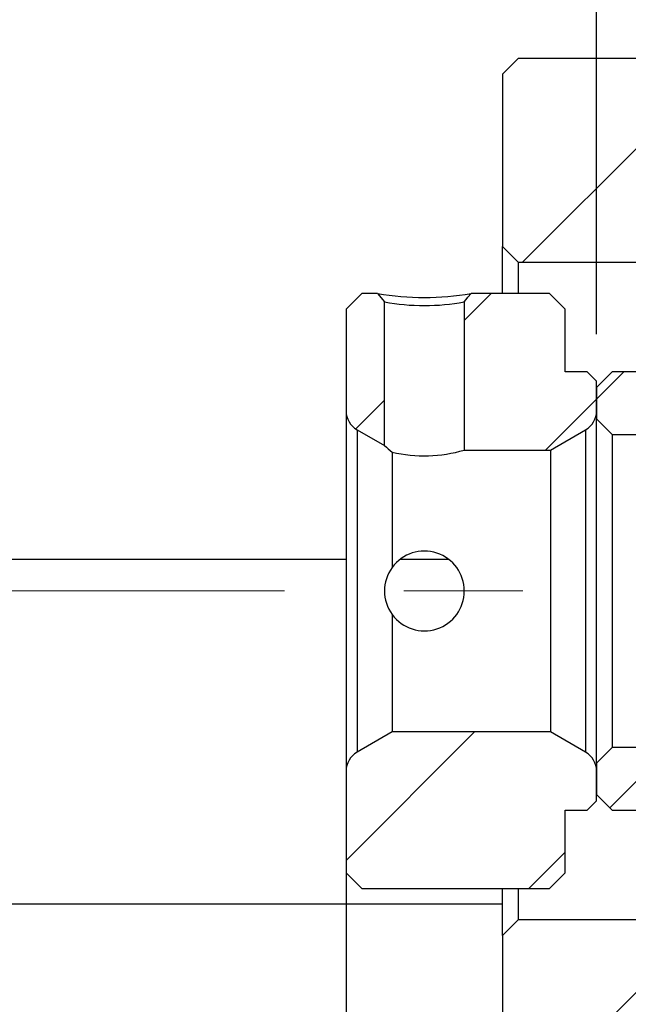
# Model space of a CAD drawing. Header units: millimetres. Extents: x 33 to 276, y 6 to 197.
# Tile 5 of 9: x 210 to 223, y 39 to 60. Entities that reach past the tile are written whole.
import ezdxf

# ---------------------------------------------------------------- set-up
doc = ezdxf.new("R2010")
doc.units = ezdxf.units.MM
doc.linetypes.add('CENTERX2', pattern=[20.32, 12.7, -2.54, 2.54, -2.54])
doc.layers.add('FORMAT', color=7, linetype='Continuous')
doc.styles.add('SLDTEXTSTYLE0', font='TXT', dxfattribs={"width": 0.75})
doc.dimstyles.new('SLDDIMSTYLE2', dxfattribs={"dimtxt": 3.5, "dimasz": 2.5, "dimexe": 0, "dimexo": 0.0625, "dimgap": 0.875, "dimtad": 1, "dimdec": 1, "dimlfac": 1.5, "dimrnd": 1e-09, "dimzin": 12, "dimdsep": 46, "dimtxsty": 'SLDTEXTSTYLE0', "dimsah": 1, "dimcen": 0.09, "dimadec": 0, "dimazin": 3, "dimtfac": 1, "dimtdec": 1, "dimtmove": 0, "dimatfit": 0, "dimfxl": 0, "dimfrac": 2, "dimtolj": 1, "dimtzin": 12, "dimarcsym": 0})

# ---------------------------------------------------------------- blocks, each defined once
blk = doc.blocks.new('_D_17')
at = {"layer": 'FORMAT', "color": 7}
for p, q in [((222.683, 53.439), (222.683, 63.641)), ((226.35, 57.306), (226.35, 63.641)), ((222.683, 62.641), (217.183, 62.641)), ((226.35, 62.641), (222.683, 62.641)), ((226.35, 62.641), (231.85, 62.641))]:
    blk.add_line(p, q, dxfattribs=at)
for points in [[(222.683, 62.641), (220.183, 62.891), (220.183, 62.391)], [(226.35, 62.641), (228.85, 62.391), (228.85, 62.891)]]:
    blk.add_solid(points, dxfattribs=at)
at = {"layer": 'FORMAT', "color": 7, "insert": (221.961, 67.153), "char_height": 3.5, "attachment_point": 1, "style": 'SLDTEXTSTYLE0'}
blk.add_mtext('5.5', dxfattribs=at)
blk = doc.blocks.new('_D_18')
at = {"layer": 'FORMAT', "color": 7}
for p, q in [((217.35, 50.809), (217.35, 26.999)), ((237.017, 38.306), (237.017, 26.999)), ((217.35, 27.999), (211.85, 27.999)), ((217.35, 27.999), (237.017, 27.999)), ((237.017, 27.999), (242.517, 27.999))]:
    blk.add_line(p, q, dxfattribs=at)
for points in [[(217.35, 27.999), (214.85, 28.249), (214.85, 27.749)], [(237.017, 27.999), (239.517, 27.749), (239.517, 28.249)]]:
    blk.add_solid(points, dxfattribs=at)
at = {"layer": 'FORMAT', "color": 7, "char_height": 3.5, "attachment_point": 1, "style": 'SLDTEXTSTYLE0'}
for s, insert in [('(', (220.437, 32.511)), (')', (231.209, 32.511)), ('29.5', (222.157, 32.511))]:
    blk.add_mtext(s, dxfattribs=dict(at, insert=insert))

msp = doc.modelspace()

# ---------------------------------------------------------------- hatches: boundary and pattern name
at = {"layer": 'FORMAT', "linetype": 'Continuous', "lineweight": 18}
h = msp.add_hatch(dxfattribs=at)
h.set_pattern_fill('ANSI31', color=256, style=0)
edge = h.paths.add_edge_path(flags=0)
edge.add_line((220.68322807, 55.30606061), (221.01656141, 54.97272727))
edge.add_line((221.01656141, 54.97272727), (226.01656141, 54.97272727))
edge.add_line((226.01656141, 54.97272727), (226.34989474, 55.30606061))
edge.add_line((226.34989474, 55.30606061), (226.34989474, 56.30606061))
edge.add_line((226.34989474, 56.30606061), (226.01656141, 56.63939394))
edge.add_line((226.01656141, 56.63939394), (225.28322807, 56.63939394))
edge.add_arc((225.28322807, 56.90606061), 0.26666667, 180, 270, ccw=False)
edge.add_line((225.01656141, 56.90606061), (225.01656141, 58.97272727))
edge.add_line((225.01656141, 58.97272727), (224.68322807, 59.30606061))
edge.add_line((224.68322807, 59.30606061), (221.01656141, 59.30606061))
edge.add_line((221.01656141, 59.30606061), (220.68322807, 58.97272727))
edge.add_line((220.68322807, 58.97272727), (220.68322807, 55.30606061))
h = msp.add_hatch(dxfattribs=at)
h.set_pattern_fill('ANSI31', color=256, style=0)
edge = h.paths.add_edge_path(flags=0)
edge.add_line((218.16656141, 54.12976855), (218.02109166, 54.30606061))
edge.add_line((218.02109166, 54.30606061), (217.68322807, 54.30606061))
edge.add_line((217.68322807, 54.30606061), (217.34989474, 53.97272727))
edge.add_line((217.34989474, 53.97272727), (217.34989474, 51.80882407))
edge.add_arc((217.81656141, 51.80882407), 0.46666667, 180, 240)
edge.add_line((217.58322807, 51.40467888), (218.16656141, 51.06789122))
edge.add_line((218.16656141, 51.06789122), (218.16656141, 54.12976855))
h = msp.add_hatch(dxfattribs=at)
h.set_pattern_fill('ANSI31', color=256, style=0)
edge = h.paths.add_edge_path(flags=0)
edge.add_line((222.01656141, 53.97272727), (221.68322807, 54.30606061))
edge.add_line((221.68322807, 54.30606061), (220.01202976, 54.30606061))
edge.add_line((220.01202999, 54.30606044), (219.86656041, 54.12976839))
edge.add_line((219.86656141, 54.12976843), (219.86656141, 50.97272727))
edge.add_line((219.86656141, 50.97272727), (221.70173261, 50.97272727))
edge.add_line((221.70173261, 50.97272727), (222.44989474, 51.40467888))
edge.add_arc((222.21656141, 51.80882407), 0.46666667, 300, 360)
edge.add_line((222.68322807, 51.80882407), (222.68322807, 52.43939394))
edge.add_line((222.68322807, 52.43939394), (222.48322807, 52.63939394))
edge.add_line((222.48322807, 52.63939394), (222.01656141, 52.63939394))
edge.add_line((222.01656141, 52.63939394), (222.01656141, 53.97272727))
h = msp.add_hatch(dxfattribs=at)
h.set_pattern_fill('ANSI31', color=256, style=0)
edge = h.paths.add_edge_path(flags=0)
edge.add_line((222.68322807, 51.63939394), (223.01656141, 51.30606061))
edge.add_line((223.01656141, 51.30606061), (226.01656141, 51.30606061))
edge.add_arc((226.01656141, 51.63939394), 0.33333333, 270, 360)
edge.add_line((226.34989474, 51.63939394), (226.34989474, 52.30606061))
edge.add_arc((226.01656141, 52.30606061), 0.33333333, 0, 90)
edge.add_line((226.01656141, 52.63939394), (223.01656141, 52.63939394))
edge.add_line((223.01656141, 52.63939394), (222.68322807, 52.30606061))
edge.add_line((222.68322807, 52.30606061), (222.68322807, 51.63939394))
h = msp.add_hatch(dxfattribs=at)
h.set_pattern_fill('ANSI31', color=256, style=0)
edge = h.paths.add_edge_path(flags=0)
edge.add_line((217.34989474, 41.97272727), (217.68322807, 41.63939394))
edge.add_line((217.68322807, 41.63939394), (221.68322807, 41.63939394))
edge.add_line((221.68322807, 41.63939394), (222.01656141, 41.97272727))
edge.add_line((222.01656141, 41.97272727), (222.01656141, 43.30606061))
edge.add_line((222.01656141, 43.30606061), (222.48322807, 43.30606061))
edge.add_line((222.48322807, 43.30606061), (222.68322807, 43.50606061))
edge.add_line((222.68322807, 43.50606061), (222.68322807, 44.13663048))
edge.add_arc((222.21656141, 44.13663048), 0.46666667, 360, 420)
edge.add_line((222.44989474, 44.54077567), (221.70173261, 44.97272727))
edge.add_line((221.70173261, 44.97272727), (218.3313902, 44.97272727))
edge.add_line((218.3313902, 44.97272727), (217.58322807, 44.54077567))
edge.add_arc((217.81656141, 44.13663048), 0.46666667, 120, 180)
edge.add_line((217.34989474, 44.13663048), (217.34989474, 41.97272727))
h = msp.add_hatch(dxfattribs=at)
h.set_pattern_fill('ANSI31', color=256, style=0)
edge = h.paths.add_edge_path(flags=0)
edge.add_line((223.01656141, 44.63939394), (222.68322807, 44.30606061))
edge.add_line((222.68322807, 44.30606061), (222.68322807, 43.63939394))
edge.add_line((222.68322807, 43.63939394), (223.01656141, 43.30606061))
edge.add_line((223.01656141, 43.30606061), (226.01656141, 43.30606061))
edge.add_arc((226.01656141, 43.63939394), 0.33333333, 270, 360)
edge.add_line((226.34989474, 43.63939394), (226.34989474, 44.30606061))
edge.add_arc((226.01656141, 44.30606061), 0.33333333, 360, 450)
edge.add_line((226.01656141, 44.63939394), (223.01656141, 44.63939394))
h = msp.add_hatch(dxfattribs=at)
h.set_pattern_fill('ANSI31', color=256, style=0)
edge = h.paths.add_edge_path(flags=0)
edge.add_line((221.01656141, 40.97272727), (220.68322807, 40.63939394))
edge.add_line((220.68322807, 40.63939394), (220.68322807, 36.97272727))
edge.add_line((220.68322807, 36.97272727), (221.01656141, 36.63939394))
edge.add_line((221.01656141, 36.63939394), (224.68322807, 36.63939394))
edge.add_line((224.68322807, 36.63939394), (225.01656141, 36.97272727))
edge.add_line((225.01656141, 36.97272727), (225.01656141, 39.03939394))
edge.add_arc((225.28322807, 39.03939394), 0.26666667, 90, 180, ccw=False)
edge.add_line((225.28322807, 39.30606061), (226.01656141, 39.30606061))
edge.add_line((226.01656141, 39.30606061), (226.34989474, 39.63939394))
edge.add_line((226.34989474, 39.63939394), (226.34989474, 40.63939394))
edge.add_line((226.34989474, 40.63939394), (226.01656141, 40.97272727))
edge.add_line((226.01656141, 40.97272727), (221.01656141, 40.97272727))

# ---------------------------------------------------------------- linework, layer by layer
at = {"color": 7, "linetype": 'Continuous', "lineweight": 25}
for p, q in [((220.6832285, 58.97272721), (221.01656127, 59.30606122)), ((224.68322791, 59.30606122), (221.01656127, 59.30606122)), ((220.6832285, 58.97272721), (220.6832285, 55.30606057)), ((221.01656127, 54.97272718), (220.6832285, 55.30606057)), ((220.6832285, 54.3060604), (220.6832285, 55.30606057)), ((221.01656127, 54.97272718), (226.01656146, 54.97272718)), ((221.01656127, 54.97272718), (221.01656127, 54.3060604)), ((217.34989462, 53.97272701), (217.68322863, 54.3060604)), ((218.02109135, 54.3060604), (217.68322863, 54.3060604)), ((218.02109135, 54.3060604), (218.16656145, 54.12976849)), ((221.68322804, 54.3060604), (220.01202929, 54.3060604)), ((221.68322804, 54.3060604), (222.01656081, 53.97272701)), ((218.16656145, 51.06789124), (218.16656145, 54.12976849)), ((219.86656167, 54.12976849), (219.86656167, 50.97272714)), ((217.34989462, 53.97272701), (217.34989462, 51.80882416)), ((222.01656081, 52.63939408), (222.01656081, 53.97272701)), ((222.48322792, 52.63939408), (222.01656081, 52.63939408)), ((222.48322792, 52.63939408), (222.68322759, 52.4393938)), ((222.68322759, 52.3060607), (223.01656159, 52.63939408)), ((226.01656146, 52.63939408), (223.01656159, 52.63939408)), ((222.68322759, 51.80882416), (222.68322759, 52.4393938)), ((222.68322759, 52.3060607), (222.68322759, 51.63939392)), ((217.34989462, 51.80882416), (217.34989462, 44.13663039)), ((222.68322759, 44.30606063), (222.68322759, 51.63939392)), ((223.01656159, 51.30606053), (222.68322759, 51.63939392)), ((217.58322818, 51.4046789), (218.16656145, 51.06789124)), ((217.58322818, 51.4046789), (217.58322818, 44.54077565)), ((221.7017328, 50.97272714), (222.44989527, 51.4046789)), ((222.44989527, 51.4046789), (222.44989527, 44.54077565)), ((223.01656159, 51.30606053), (223.01656159, 44.63939401)), ((223.01656159, 51.30606053), (226.01656146, 51.30606053)), ((219.86656167, 50.97272714), (221.7017328, 50.97272714)), ((221.7017328, 50.97272714), (221.7017328, 44.9727274)), ((218.33139065, 50.93025325), (218.33139065, 48.4757585)), ((217.34989462, 48.63939397), (195.68322875, 48.63939397)), ((219.52902429, 48.63939397), (218.50291046, 48.63939397)), ((218.33139065, 47.46969605), (218.33139065, 44.9727274)), ((218.33139065, 44.9727274), (217.58322818, 44.54077565)), ((221.7017328, 44.9727274), (218.33139065, 44.9727274)), ((222.44989527, 44.54077565), (221.7017328, 44.9727274)), ((222.68322759, 44.30606063), (223.01656159, 44.63939401)), ((226.01656146, 44.63939401), (223.01656159, 44.63939401)), ((222.68322759, 44.30606063), (222.68322759, 43.63939385)), ((217.34989462, 44.13663039), (217.34989462, 41.97272753)), ((222.68322759, 43.50606074), (222.68322759, 44.13663039)), ((223.01656159, 43.30606046), (222.68322759, 43.63939385)), ((222.68322759, 43.50606074), (222.48322792, 43.30606046)), ((222.01656081, 43.30606046), (222.48322792, 43.30606046)), ((222.01656081, 41.97272753), (222.01656081, 43.30606046)), ((223.01656159, 43.30606046), (226.01656146, 43.30606046)), ((217.68322863, 41.63939414), (217.34989462, 41.97272753)), ((222.01656081, 41.97272753), (221.68322804, 41.63939414)), ((217.68322863, 41.63939414), (221.68322804, 41.63939414)), ((220.6832285, 40.63939398), (220.6832285, 41.63939414)), ((221.01656127, 41.63939414), (221.01656127, 40.97272737)), ((220.6832285, 41.30606076), (191.68322561, 41.30606076)), ((220.6832285, 40.63939398), (221.01656127, 40.97272737)), ((226.01656146, 40.97272737), (221.01656127, 40.97272737)), ((220.6832285, 40.63939398), (220.6832285, 36.97272733))]:
    msp.add_line(p, q, dxfattribs=at)
at = {"color": 7, "linetype": 'Continuous', "lineweight": 25, "flags": 128}
msp.add_lwpolyline([(219.86656043, 54.12976849), (219.90617889, 54.17778189), (219.94579735, 54.22579468), (220.01203053, 54.3060604)], dxfattribs=at)
at = {"color": 7, "linetype": 'Continuous', "lineweight": 25}
for centre, radius, start, end in [((219.01656032, 60.23775875), 6.0146491, 260.473288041, 279.526711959), ((219.01656156, 58.57219989), 4.52301856, 259.16813296, 280.83186704), ((217.81656141, 51.80882407), 0.46666667, 180, 240), ((222.21656141, 51.80882407), 0.46666667, 300, 0), ((225.06899101, 59.16642176), 10.64094593, 229.558831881, 230.71510622), ((219.01799976, 53.87829049), 3.02693833, 256.889318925, 286.280301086), ((219.01656166, 47.97272727), 0.84999984, 216.284956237, 143.715043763), ((219.01655801, 47.97272727), 0.8499969, 143.714898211, 216.285101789), ((217.81656141, 44.13663048), 0.46666667, 120, 180), ((222.21656141, 44.13663048), 0.46666667, 0, 60)]:
    msp.add_arc(centre, radius, start, end, dxfattribs=at)
at = {"layer": 'FORMAT', "color": 7, "linetype": 'CENTERX2', "lineweight": 18}
msp.add_line((183.01656141, 47.97272727), (244.97961611, 47.97272727), dxfattribs=at)

# ---------------------------------------------------------------- dimensions: what is measured, and where the dimension line sits
at = {"layer": 'FORMAT', "color": 7}
dim = msp.add_linear_dim(base=(222.68322807, 62.6411688), p1=(226.34989474, 56.30606061), p2=(222.68322807, 52.43939394), dimstyle='SLDDIMSTYLE2', dxfattribs=at)
dim.commit()
dim.dimension.update_dxf_attribs({"geometry": '_D_17', "text_midpoint": (225.19320244, 62.6411688), "dimtype": 160})
dim = msp.add_linear_dim(base=(237.01656141, 27.99895418), p1=(217.34989474, 51.80882407), p2=(237.01656141, 39.30606061), text='(<>)', dimstyle='SLDDIMSTYLE2', dxfattribs=at)
dim.commit()
dim.dimension.update_dxf_attribs({"geometry": '_D_18', "text_midpoint": (226.68312723, 27.99895418), "dimtype": 160})

doc.saveas('drawing.dxf')
